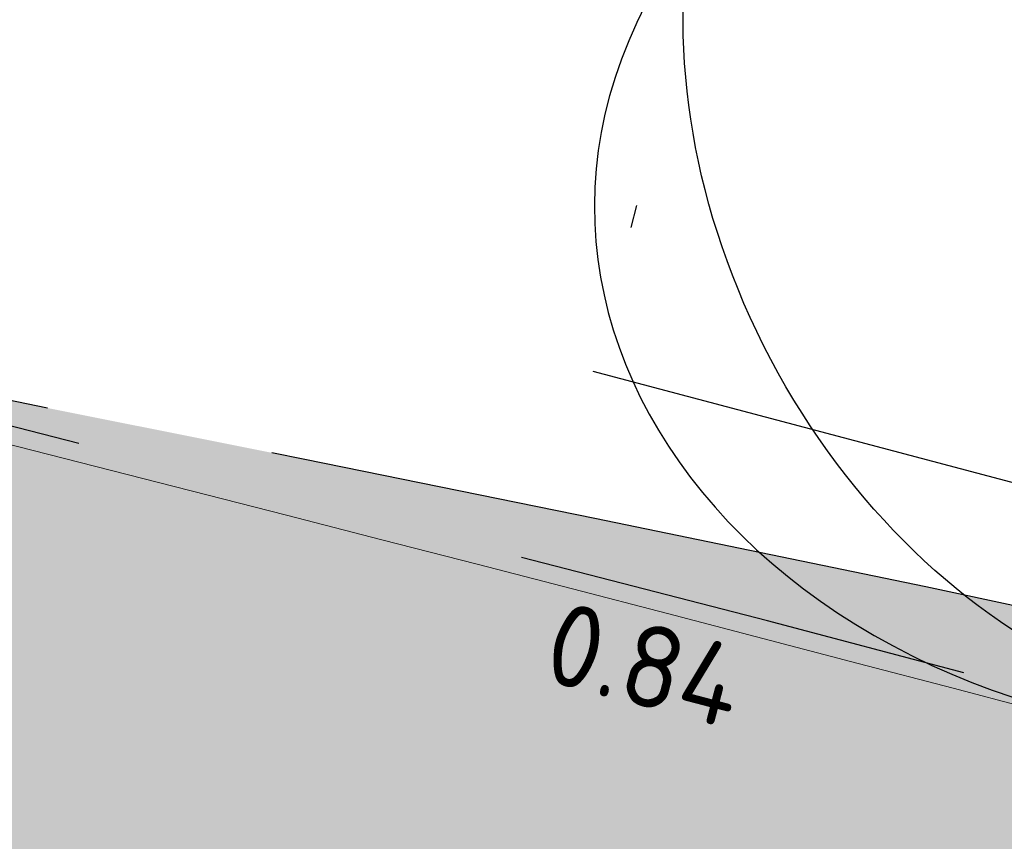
# Model space of a CAD drawing. Header units: millimetres. Extents: x 812 to 183790, y 13 to 580968.
# Tile 194 of 256: x 182686.39 to 182690.7, y 580806.47 to 580810.07. Entities that reach past the tile are written whole.
import ezdxf

# ---------------------------------------------------------------- set-up
doc = ezdxf.new("R2010")
doc.units = ezdxf.units.MM
doc.header["$LTSCALE"] = 5
for name, pattern in [('DASHDOT', [25.4, 12.7, -6.35, 0, -6.35]), ('DIVIDE2', [0.625, 0.25, -0.125, 0, -0.125, 0, -0.125]), ('ORG-VW-030-270-STREEP-010', [3, 0.3, -2.7]), ('VH-GELEIDEBAND_50X200', [8, 4, -2, 0, -2]), ('VH-OPSLUITBAND_80X200', [14, 8, -2, 2, -2]), ('VH-RWSBAND', [24, 10, -2, 2, -2, 2, -2, 2, -2]), ('XX-PROJECTGRENS', [18, 12, -3, 0, -3])]:
    doc.linetypes.add(name, pattern=pattern)
for name, color, linetype, lineweight in [('N-BH-VH-KANTOPSLUITING_GELEIDEBAND_50X200-G', 20, 'VH-GELEIDEBAND_50X200', 30), ('N-BH-VH-KANTOPSLUITING_OPSLUITBAND_80X200-G', 150, 'VH-OPSLUITBAND_80X200', 30), ('N-BH-VH-KANTOPSLUITING_TROTTOIRBAND_RWS-G', 10, 'VH-RWSBAND', 30), ('N-GV-GR-BOOMplantgat-S', 90, 'DIVIDE2', 25), ('N-Hoogte_Nieuw', 7, 'Continuous', 25), ('N-PV-GR-BOOM 1e ORDE-S', 94, 'Continuous', 25), ('N-PV-GR-BOOM 2e ORDE-S', 200, 'Continuous', 25), ('N-WE-KG-WERKGRENS-G', 7, 'XX-PROJECTGRENS', 50), ('N-WE-VH-KANTVERHARDING-G', 7, 'Continuous', 0), ('N-WEG-ASF-GOOTTEGEL', 7, 'DASHDOT', 25), ('V-WE-VH-KANTOPSLUITING_OPSLUITBAND_80X200-G', 150, 'VH-OPSLUITBAND_80X200', 25)]:
    doc.layers.add(name, color=color, linetype=linetype, lineweight=lineweight)
doc.layers.add('N-BH-VH-VERHARDING_BETON_GEWAPEND-G', color=252, linetype='Continuous', lineweight=5, true_color=0x696969, transparency=0.25)
doc.layers.add('N-BH-VW-MARKERING_LANGS_STREEP_30270_010-G', color=7, linetype='ORG-VW-030-270-STREEP-010', lineweight=0, true_color=0xffffff)
for name, color, linetype, lineweight, transparency in [('N-PV-GR-GRAS_02-G', 85, 'Continuous', 15, 0.3), ('N-WE-VH-VERHARDING_ASFALT-A', 252, 'Continuous', 5, 0.15), ('N-WE-VH-VERHARDING_ASFALT_ROOD-A', 12, 'Continuous', 9, 0.7), ('N-WE-VH-VERHARDING_TEGEL-A', 253, 'Continuous', 5, 0.75), ('V-WE-VH-VERHARDING_TEGEL-A', 253, 'Continuous', 18, 0.5)]:
    doc.layers.add(name, color=color, linetype=linetype, lineweight=lineweight, transparency=transparency)
doc.styles.add('NLCS-T25_0', font='txt')
pattern_1 = [(90, (0, 0), (-1, 0.9999999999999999), [0.25, -0.75]), (90, (-0.6000000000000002, 0.5499999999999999), (-1, 0.9999999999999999), [0.25, -0.75]), (180, (-0.35, 0.09999999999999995), (-0.9999999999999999, -1), [0.25, -0.75]), (180, (-0.7000000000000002, 0.4999999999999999), (-0.9999999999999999, -1), [0.25, -0.75]), (135, (-0.7000000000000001, 0.1999999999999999), (-1.000000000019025, -1.608122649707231e-16), [0.25, -1.164213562]), (225, (-8.844674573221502e-17, 0.55), (1.608122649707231e-16, -1.000000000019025), [0.25, -1.164213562]), (116.5650512, (-0.3000000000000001, 0.2499999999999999), (-4.000646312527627e-10, 1.000000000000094), [0.25, -1.986067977]), (116.5650512, (-0.8000000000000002, 0.7), (-4.000646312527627e-10, 1.000000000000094), [0.25, -1.986067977]), (153.43494882, (-1.125685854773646e-16, 0.7000000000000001), (-1.000000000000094, 5.099846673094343e-11), [0.25, -1.986067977]), (153.43494882, (-0.4500000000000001, 0.2499999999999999), (-1.000000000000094, 5.099846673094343e-11), [0.25, -1.986067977]), (153.43494882, (-0.2000000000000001, 0.6000000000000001), (-1.000000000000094, 5.099846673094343e-11), [0.25, -1.986067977]), (206.5650512, (-0.55, -8.844674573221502e-17), (-1.000000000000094, -4.000650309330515e-10), [0.25, -1.986067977]), (243.43494882, (-0.15, 0.2), (-5.09988220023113e-11, -1.000000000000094), [0.25, -1.986067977])]

# ---------------------------------------------------------------- blocks, each defined once
blk = doc.blocks.new('SGR-BOOM_041')
at = {"layer": 'N-PV-GR-BOOM 2e ORDE-S', "color": 0}
blk.add_ellipse((0, 0), major_axis=(1.178978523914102e-15, -5.309647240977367), ratio=0.7743017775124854, dxfattribs=at)
blk.add_open_spline([(-4.716685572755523, -2.072441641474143), (-5.601876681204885, -0.3287217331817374), (-5.300748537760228, 3.46197348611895), (1.981950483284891, 5.281505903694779), (4.555094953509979, 1.187557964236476), (0.010398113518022, -7.000345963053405), (-3.831494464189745, -3.816161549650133), (-4.716685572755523, -2.072441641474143)], degree=3, dxfattribs=at)

msp = doc.modelspace()

# ---------------------------------------------------------------- hatches: boundary and pattern name
at = {"layer": 'N-BH-VH-VERHARDING_BETON_GEWAPEND-G'}
h = msp.add_hatch(dxfattribs=at)
h.set_pattern_fill('ANSI37', color=256, scale=0.075)
h.set_pattern_definition([(45, (0, 0), (-0.1683798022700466, 0.1683798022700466), []), (135, (0, 0), (-0.1683798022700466, -0.1683798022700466), [])])
edge = h.paths.add_edge_path()
edge.add_line((182711.9417090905, 580788.7647158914), (182712.1009383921, 580789.4370165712))
edge.add_arc((182672.5225847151, 580644.9600499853), 149.79999984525, 74.68010450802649, 77.02387876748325)
edge.add_arc((182479.930378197, 579809.162507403), 1007.499999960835, 77.0238787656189, 80.2584924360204)
edge.add_arc((182590.7524361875, 580406.8104958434), 399.8000000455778, 81.41939848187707, 86.130397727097)
edge.add_line((182617.7333267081, 580805.699041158), (182601.7892380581, 580806.7775020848))
edge.add_line((182601.7892380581, 580806.7775020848), (182601.7645692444, 580805.2777049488))
edge.add_line((182601.7645692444, 580805.2777049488), (182606.4938183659, 580805.1999177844))
edge.add_arc((182601.4498682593, 580498.5413966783), 306.6999999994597, 80.47747213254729, 89.05767824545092, ccw=False)
edge.add_arc((182479.9303781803, 579809.1625073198), 1006.700000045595, 76.6745719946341, 80.1475164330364, ccw=False)
edge.add_line((182711.9562186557, 580788.7588014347), (182711.9417090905, 580788.7647158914))
at = {"layer": 'N-PV-GR-GRAS_02-G'}
h = msp.add_hatch(dxfattribs=at)
h.set_pattern_fill('AGR-GRAS_02', color=256, scale=0.1, angle=90.00000000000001, style=0, pattern_type=2)
h.set_pattern_definition(pattern_1)
edge = h.paths.add_edge_path()
edge.add_line((182719.9188021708, 580791.1965711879), (182741.9896704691, 580784.2485402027))
edge.add_line((182741.9896704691, 580784.2485402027), (182742.4563318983, 580785.2635470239))
edge.add_line((182742.4563318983, 580785.2635470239), (182726.2280563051, 580790.8753189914))
edge.add_arc((182693.6185855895, 580696.5743600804), 99.7800001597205, 70.92450647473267, 74.59884302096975)
edge.add_line((182720.1177175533, 580792.771264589), (182694.6967433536, 580799.7739197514))
edge.add_arc((182561.9673772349, 580317.9409987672), 499.779999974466, 74.59884302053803, 80.84029245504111)
edge.add_arc((182479.9303783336, 579809.1625083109), 1015.12999904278, 80.84029245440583, 81.94296046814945)
edge.add_arc((182551.5445533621, 580315.0689338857), 504.1800000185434, 81.94296046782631, 86.40382141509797)
edge.add_line((182583.168716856, 580818.2561601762), (182546.5907303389, 580820.8569839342))
edge.add_line((182546.5907303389, 580820.8569839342), (182546.4724272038, 580818.3155590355))
edge.add_line((182546.4724272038, 580818.3155590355), (182547.4558186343, 580818.1329630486))
edge.add_line((182547.4558186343, 580818.1329630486), (182558.6001862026, 580815.8324668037))
edge.add_line((182558.6001862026, 580815.8324668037), (182582.9212249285, 580814.3039015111))
edge.add_arc((182551.5445533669, 580315.0689339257), 500.2199999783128, 81.94296046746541, 86.40371870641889, ccw=False)
edge.add_arc((182479.9303781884, 579809.1625073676), 1011.169999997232, 76.67862103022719, 81.94296046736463, ccw=False)
edge.add_arc((182689.8249609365, 580695.6015446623), 100.2199998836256, 72.52571071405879, 76.67862103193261, ccw=False)
h = msp.add_hatch(dxfattribs=at)
h.set_pattern_fill('AGR-GRAS_02', color=256, scale=0.1, angle=90.00000000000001, style=0, pattern_type=2)
h.set_pattern_definition(pattern_1)
edge = h.paths.add_edge_path()
edge.add_line((182727.1264991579, 580797.018607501), (182730.5921567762, 580795.8665549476))
edge.add_line((182730.5921567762, 580795.8665549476), (182731.0456079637, 580796.867861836))
edge.add_line((182731.0456079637, 580796.867861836), (182730.729043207, 580796.9599167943))
edge.add_line((182730.729043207, 580796.9599167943), (182726.1020050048, 580798.3054292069))
edge.add_line((182726.1020050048, 580798.3054292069), (182718.9625096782, 580800.3496603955))
edge.add_line((182718.9625096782, 580800.3496603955), (182718.4160003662, 580800.5009564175))
edge.add_line((182718.4160003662, 580800.5009564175), (182715.5652089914, 580801.2899114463))
edge.add_line((182715.5652089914, 580801.2899114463), (182714.1112266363, 580801.6892641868))
edge.add_line((182714.1112266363, 580801.6892641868), (182712.3440093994, 580802.1710212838))
edge.add_line((182712.3440093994, 580802.1710212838), (182710.6560049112, 580802.6222766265))
edge.add_line((182710.6560049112, 580802.6222766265), (182709.3319069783, 580802.9792803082))
edge.add_line((182709.3319069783, 580802.9792803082), (182706.609705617, 580803.6939101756))
edge.add_line((182706.609705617, 580803.6939101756), (182703.3677847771, 580804.5379753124))
edge.add_line((182703.3677847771, 580804.5379753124), (182701.3589935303, 580805.0443390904))
edge.add_line((182701.3589935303, 580805.0443390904), (182700.5153028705, 580805.2582380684))
edge.add_line((182700.5153028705, 580805.2582380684), (182699.4743178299, 580805.5221566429))
edge.add_line((182699.4743178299, 580805.5221566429), (182697.8327108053, 580805.9171204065))
edge.add_line((182697.8327108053, 580805.9171204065), (182696.1734659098, 580806.3020211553))
edge.add_line((182696.1734659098, 580806.3020211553), (182694.3965783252, 580806.709951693))
edge.add_line((182694.3965783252, 580806.709951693), (182692.8954627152, 580807.0401306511))
edge.add_line((182692.8954627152, 580807.0401306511), (182690.3557770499, 580807.5877108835))
edge.add_line((182690.3557770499, 580807.5877108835), (182688.9071975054, 580807.886457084))
edge.add_line((182688.9071975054, 580807.886457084), (182687.6379852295, 580808.1450767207))
edge.add_line((182687.6379852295, 580808.1450767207), (182684.2070061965, 580808.8300366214))
edge.add_arc((182561.9673772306, 580317.9409987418), 505.8800000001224, 74.59884302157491, 76.01678700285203, ccw=False)
edge.add_line((182696.3167544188, 580805.6548690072), (182721.8460825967, 580798.622365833))
edge.add_arc((182693.7269396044, 580696.5445122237), 105.8800000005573, 71.61218133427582, 74.5988430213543, ccw=False)
at = {"layer": 'N-WE-VH-VERHARDING_ASFALT-A'}
h = msp.add_hatch(color=256, dxfattribs=at)
h.dxf.hatch_style = 1
edge = h.paths.add_edge_path()
edge.add_line((182741.5435671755, 580774.7345152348), (182746.3734698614, 580782.5241221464))
edge.add_arc((182773.6834198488, 580878.8786192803), 100.1499999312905, 252.52571071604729, 254.1755719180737, ccw=False)
edge.add_line((182743.6105980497, 580783.3503623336), (182719.8076993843, 580790.8436460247))
edge.add_arc((182689.8249609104, 580695.601544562), 99.84999998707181, 72.52571071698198, 76.67862103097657)
edge.add_arc((182479.9303781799, 579809.1625073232), 1010.80000004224, 76.67862103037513, 81.94296046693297)
edge.add_arc((182551.5445533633, 580315.0689338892), 499.8500000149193, 81.94296046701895, 86.40371870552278)
edge.add_line((182582.8980164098, 580813.934630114), (182558.5494090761, 580815.4649280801))
edge.add_line((182558.5494090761, 580815.4649280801), (182546.4230680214, 580817.968368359))
edge.add_line((182546.4230680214, 580817.968368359), (182545.8300853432, 580807.9117856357))
edge.add_line((182545.8300853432, 580807.9117856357), (182553.8229725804, 580808.7528122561))
edge.add_arc((182564.2873908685, 580709.3018396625), 99.99999999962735, 87.14607679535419, 96.00666680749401, ccw=False)
edge.add_line((182569.2663670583, 580809.177811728), (182617.746823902, 580805.8985852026))
edge.add_arc((182590.7524361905, 580406.8104958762), 400.0000000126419, 81.41910822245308, 86.13039772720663, ccw=False)
edge.add_arc((182479.9303781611, 579809.1625072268), 1007.700000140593, 77.02387876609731, 80.25860763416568, ccw=False)
edge.add_arc((182672.5225846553, 580644.9600497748), 150.0000000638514, 72.5257107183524, 77.02387876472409, ccw=False)
edge.add_line((182717.564254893, 580788.0378187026), (182740.0744837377, 580780.9514745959))
edge.add_arc((182739.9243448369, 580780.4745486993), 0.5000000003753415, -24.691167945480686, 72.52571072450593, ccw=False)
edge.add_line((182740.3786311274, 580780.2656851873), (182739.8299830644, 580779.0723542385))
edge.add_line((182739.8299830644, 580779.0723542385), (182739.8121991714, 580779.0336735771))
edge.add_arc((182739.3579128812, 580779.2425370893), 0.5000000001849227, 256.0829166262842, 335.30883202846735, ccw=False)
edge.add_line((182739.2376541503, 580778.7572146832), (182731.2357778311, 580780.740011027))
edge.add_arc((182732.4383651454, 580785.593235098), 5.000000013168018, 247.8229786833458, 256.0829165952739, ccw=False)
edge.add_line((182730.5510179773, 580780.9631248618), (182730.4192509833, 580781.0168363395))
edge.add_line((182730.4192509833, 580781.0168363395), (182711.8950600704, 580788.5677536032))
edge.add_arc((182479.9303781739, 579809.162507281), 1006.500000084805, 76.6754531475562, 80.14748364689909)
edge.add_arc((182601.4498682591, 580498.541396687), 306.499999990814, 80.47757977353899, 89.05767824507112)
edge.add_line((182606.4905291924, 580804.999944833), (182545.7320419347, 580805.9993065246))
edge.add_line((182545.7320419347, 580805.9993065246), (182545.4067388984, 580799.6537982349))
edge.add_line((182545.4067388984, 580799.6537982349), (182606.3860978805, 580798.6508036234))
edge.add_arc((182601.4498682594, 580498.5413966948), 300.14999998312, 80.4810597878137, 89.05767824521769, ccw=False)
edge.add_arc((182479.9303785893, 579809.1625072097), 1000.150000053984, 76.08291663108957, 80.146432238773, ccw=False)
edge.add_line((182720.483917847, 580779.952915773), (182741.5435671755, 580774.7345152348))
at = {"layer": 'N-WE-VH-VERHARDING_ASFALT_ROOD-A'}
h = msp.add_hatch(color=256, dxfattribs=at)
h.dxf.hatch_style = 1
edge = h.paths.add_edge_path()
edge.add_line((182747.1993971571, 580783.8561674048), (182749.1831745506, 580787.0555788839))
edge.add_arc((182777.2506933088, 580879.540371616), 96.6499999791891, 251.6121813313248, 253.1178727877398, ccw=False)
edge.add_line((182746.7627122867, 580787.8250211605), (182742.2027506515, 580789.3408418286))
edge.add_arc((182743.8273042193, 580794.2278987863), 5.150000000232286, 156.6954549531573, 251.61218132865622, ccw=False)
edge.add_line((182739.0974669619, 580796.2653333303), (182739.2805366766, 580796.6903236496))
edge.add_line((182739.2805366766, 580796.6903236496), (182736.2645268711, 580798.1640339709))
edge.add_line((182736.2645268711, 580798.1640339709), (182735.4984519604, 580796.461090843))
edge.add_arc((182730.9385944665, 580798.5123586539), 4.999999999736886, 251.6121813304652, 335.77923582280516, ccw=False)
edge.add_line((182729.3613579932, 580793.7676431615), (182729.3140408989, 580793.6253016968))
edge.add_line((182729.3140408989, 580793.6253016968), (182726.3284175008, 580794.617781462))
edge.add_arc((182693.7269395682, 580696.5445121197), 103.3500001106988, 71.61218133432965, 74.59884301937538)
edge.add_line((182721.1741763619, 580796.183218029), (182695.6448481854, 580803.2157212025))
edge.add_arc((182561.9673772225, 580317.9409986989), 503.3500000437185, 74.59884302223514, 80.84029245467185)
edge.add_arc((182479.930378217, 579809.1625076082), 1018.699999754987, 80.84029245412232, 81.94296046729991)
edge.add_arc((182551.5445533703, 580315.0689339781), 507.7499999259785, 81.94296046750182, 86.40216300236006)
edge.add_line((182583.4073091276, 580821.818208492), (182546.8439306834, 580824.4179935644))
edge.add_arc((182475.6818700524, 579823.5947404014), 1003.350000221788, 85.9329129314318, 89.09761362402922)
edge.add_line((182491.4835913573, 580826.8203025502), (182461.7813385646, 580827.2881402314))
edge.add_arc((182462.1301780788, 580849.4353931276), 22.14999999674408, 256.0892152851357, 269.09761362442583, ccw=False)
edge.add_line((182456.8050798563, 580827.9350250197), (182455.9997038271, 580824.6832763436))
edge.add_arc((182462.1301780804, 580849.43539314), 25.50000000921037, 256.0892152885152, 269.0976136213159)
edge.add_line((182461.7285795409, 580823.938555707), (182491.4308323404, 580823.4707180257))
edge.add_arc((182475.6818700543, 579823.5947404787), 1000.000000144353, 85.93291293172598, 89.09761362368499, ccw=False)
edge.add_line((182546.6063337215, 580821.0764299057), (182583.1834185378, 580818.475670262))
edge.add_arc((182551.544553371, 580315.0689339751), 504.3999999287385, 81.9429604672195, 86.40371870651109, ccw=False)
edge.add_arc((182479.9303783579, 579809.1625084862), 1015.349998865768, 80.84029245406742, 81.94296046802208, ccw=False)
edge.add_arc((182561.9673772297, 580317.9409987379), 500.0000000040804, 74.59884302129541, 80.84029245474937, ccw=False)
edge.add_line((182694.7551699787, 580799.9860195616), (182720.176144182, 580792.9833643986))
edge.add_arc((182693.6185856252, 580696.5743602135), 100.0000000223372, 70.9245064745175, 74.59884302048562, ccw=False)
edge.add_line((182726.2999553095, 580791.0832385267), (182747.1993971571, 580783.8561674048))
at = {"layer": 'N-WE-VH-VERHARDING_TEGEL-A'}
h = msp.add_hatch(color=256, dxfattribs=at)
h.dxf.hatch_style = 1
edge = h.paths.add_edge_path()
edge.add_line((182734.8123024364, 580795.7757181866), (182734.8589631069, 580795.7427540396))
edge.add_arc((182730.9385944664, 580798.5123586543), 4.799999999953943, 324.7601184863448, 324.9978515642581)
edge.add_line((182734.8704210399, 580795.7590443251), (182734.8123024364, 580795.7757181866))
edge = h.paths.add_edge_path()
edge.add_line((182733.6605132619, 580794.5587327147), (182733.4827499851, 580794.7951994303))
edge.add_line((182733.4827499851, 580794.7951994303), (182733.642615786, 580794.9153781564))
edge.add_arc((182730.938594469, 580798.5123586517), 4.49999999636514, 306.9339257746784, 322.2128002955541)
edge.add_line((182734.4949081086, 580795.7550713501), (182734.5605247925, 580795.8479516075))
edge.add_line((182734.5605247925, 580795.8479516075), (182733.072, 580796.275))
edge.add_line((182733.072, 580796.275), (182733.3354651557, 580796.8943211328))
edge.add_line((182733.3354651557, 580796.8943211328), (182731.4455190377, 580797.5570164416))
edge.add_line((182731.4455190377, 580797.5570164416), (182730.6353043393, 580795.7679075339))
edge.add_line((182730.6353043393, 580795.7679075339), (182727.1012633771, 580796.9426920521))
edge.add_arc((182693.7269393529, 580696.5445113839), 105.8000008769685, 71.61218134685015, 74.59884301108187)
edge.add_line((182721.8248365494, 580798.5452386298), (182696.2955083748, 580805.5777418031))
edge.add_arc((182561.9673772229, 580317.9409987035), 505.8000000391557, 74.5988430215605, 80.84029245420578)
edge.add_arc((182479.9303782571, 579809.1625078), 1021.149999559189, 80.84029245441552, 81.94296046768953)
edge.add_arc((182551.5445533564, 580315.068933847), 510.2000000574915, 81.94296046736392, 85.46479090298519)
edge.add_line((182591.8869353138, 580823.6714626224), (182547.0176956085, 580826.8618237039))
edge.add_arc((182475.6818700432, 579823.59474025), 1005.80000037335, 85.93291293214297, 87.86447263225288)
edge.add_arc((182475.6818700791, 579823.5947410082), 1005.799999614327, 87.86447263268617, 89.09761362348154)
edge.add_line((182491.5221763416, 580829.2699986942), (182463.8441334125, 580829.7059532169))
edge.add_arc((182464.127614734, 580847.7037208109), 18.00000000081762, 241.3733160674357, 269.0976136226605, ccw=False)
edge.add_line((182455.50380209, 580831.9040418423), (182454.0026040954, 580829.1536984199))
edge.add_arc((182458.027942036, 580838.0888343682), 9.799999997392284, 245.7481199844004, 256.0892152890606)
edge.add_line((182455.6719166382, 580828.5762561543), (182456.8892236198, 580828.274759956))
edge.add_arc((182462.1301780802, 580849.4353931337), 21.80000000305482, 256.0892152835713, 269.0976136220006)
edge.add_line((182461.7868507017, 580827.6380968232), (182491.4891034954, 580827.1702591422))
edge.add_arc((182475.6818700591, 579823.5947405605), 1003.700000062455, 85.93291293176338, 89.09761362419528, ccw=False)
edge.add_line((182546.8687542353, 580824.7671121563), (182583.4307033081, 580822.1674287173))
edge.add_arc((182551.5445533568, 580315.0689338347), 508.1000000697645, 81.94296046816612, 86.40200135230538, ccw=False)
edge.add_arc((182479.9303781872, 579809.1625073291), 1019.050000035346, 80.84029245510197, 81.94296046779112, ccw=False)
edge.add_arc((182561.9673772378, 580317.9409987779), 503.6999999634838, 74.5988430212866, 80.84029245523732, ccw=False)
edge.add_line((182695.7377996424, 580803.5531527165), (182721.2671278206, 580796.5206495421))
edge.add_arc((182693.726939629, 580696.5445123), 103.6999999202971, 71.6121813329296, 74.59884302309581, ccw=False)
edge.add_line((182726.4388240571, 580794.9499115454), (182729.4244474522, 580793.9574317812))
edge.add_arc((182730.9385944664, 580798.5123586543), 4.799999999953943, 251.6121813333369, 304.5459103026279)
at = {"layer": 'V-WE-VH-VERHARDING_TEGEL-A'}
h = msp.add_hatch(color=256, dxfattribs=at)
h.dxf.hatch_style = 1
h.paths.add_polyline_path([(182455.50380209, 580831.9040418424), (182454.0026040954, 580829.1536984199), (182455.1793785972, 580828.6235537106), (182457.4684493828, 580827.7761560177), (182458.3543699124, 580827.6966467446), (182459.240290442, 580827.6171374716), (182460.1262109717, 580827.5376281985), (182461.0121315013, 580827.4581189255), (182461.8980520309, 580827.3786096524), (182463.4309021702, 580827.2975462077), (182466.4300845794, 580827.2129600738), (182469.4292669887, 580827.1283739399), (182472.428449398, 580827.0437878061), (182475.4276318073, 580826.9592016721), (182478.4268142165, 580826.8746155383), (182482.0901597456, 580826.7647229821), (182486.1741206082, 580826.638803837), (182490.2580814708, 580826.5128846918), (182494.3420423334, 580826.3869655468), (182498.4260031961, 580826.2610464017), (182502.5099640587, 580826.1351272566), (182506.1804276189, 580826.0231552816), (182509.8141447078, 580825.9124227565), (182513.4478617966, 580825.8016902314), (182517.0815788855, 580825.6909577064), (182520.7152959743, 580825.5802251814), (182524.2312825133, 580825.4572298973), (182527.3406197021, 580825.2918782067), (182530.4499568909, 580825.126526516), (182533.5592940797, 580824.9611748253), (182536.6686312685, 580824.7958231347), (182539.7779684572, 580824.6304714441), (182542.8826534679, 580824.4205348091), (182545.9832235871, 580824.1711624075), (182549.0837937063, 580823.9217900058), (182552.1843638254, 580823.672417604), (182555.2849339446, 580823.4230452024), (182558.3855040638, 580823.1736728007), (182561.7776175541, 580822.8614948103), (182565.2266025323, 580822.5370653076), (182568.6755875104, 580822.2126358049), (182572.1245724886, 580821.8882063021), (182575.5735574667, 580821.5637767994), (182578.9729278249, 580821.2373366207), (182582.0747127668, 580820.8988365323), (182585.1764977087, 580820.560336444), (182588.2782826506, 580820.2218363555), (182591.3800675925, 580819.8833362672), (182594.4818525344, 580819.5448361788), (182597.3201616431, 580819.217742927), (182599.8351769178, 580818.9046462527), (182602.3501921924, 580818.5915495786), (182604.8652074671, 580818.2784529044), (182607.3802227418, 580817.9653562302), (182609.8952380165, 580817.652259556), (182612.5022527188, 580817.308307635), (182615.1390963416, 580816.9543515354), (182617.7759399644, 580816.6003954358), (182620.4127835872, 580816.2464393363), (182623.04962721, 580815.8924832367), (182625.6821626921, 580815.5371008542), (182628.2487090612, 580815.1598716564), (182630.8152554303, 580814.7826424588), (182633.3818017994, 580814.405413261), (182635.9483481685, 580814.0281840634), (182638.5148945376, 580813.6509548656), (182640.9088520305, 580813.2865017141), (182643.0056577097, 580812.9440454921), (182645.1066849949, 580812.5869669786), (182649.7331407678, 580811.8434843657), (182654.6610525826, 580810.9976771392), (182659.5845983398, 580810.1277541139), (182664.5015950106, 580809.2209073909), (182669.4177730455, 580808.3094452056), (182674.3274848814, 580807.3968219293), (182677.7978745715, 580806.717486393), (182681.4834602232, 580805.9883074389), (182682.5561419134, 580805.7764089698), (182684.9756754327, 580805.2926435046), (182687.1587701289, 580804.8424584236), (182687.5950333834, 580804.7497755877), (182688.5658134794, 580804.5453743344), (182691.942734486, 580803.8265346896), (182693.3082887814, 580803.5280725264), (182694.1588380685, 580803.3421723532), (182695.1163212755, 580803.1284630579), (182696.0328516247, 580802.9147075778), (182698.4671679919, 580802.3411580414), (182699.8880365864, 580802.002470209), (182700.9154670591, 580801.7514305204), (182703.6816411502, 580801.0520885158), (182704.9411721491, 580800.7243029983), (182706.2974861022, 580800.3645149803), (182708.5389078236, 580799.7676658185), (182710.1164709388, 580799.3389751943), (182710.6464851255, 580799.1937133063), (182712.0099856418, 580798.8072204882), (182713.2967522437, 580798.4386594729), (182716.7264716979, 580797.4636331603), (182723.5066324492, 580795.5239116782), (182726.4968512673, 580794.663166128), (182727.3084001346, 580794.4231579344), (182728.0477511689, 580794.1719112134), (182728.8740394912, 580793.873556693), (182729.4180243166, 580793.6918490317), (182729.9658196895, 580793.5767088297), (182730.3581934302, 580793.5467172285), (182730.799268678, 580793.5473738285), (182731.231872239, 580793.5830296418), (182731.542407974, 580793.6503250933), (182731.8546702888, 580793.7378761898), (182732.0998600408, 580793.8333926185), (182732.3213766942, 580793.9285000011), (182732.0272807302, 580794.4860460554), (182732.1865636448, 580794.5768947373), (182733.3101242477, 580795.2202400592), (182733.6364069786, 580794.6344489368), (182733.93622217, 580794.854119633), (182734.2097343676, 580795.0760206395), (182734.4287125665, 580795.2756150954), (182734.6903004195, 580795.5501082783), (182735.0136131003, 580795.9772983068), (182734.377188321, 580795.8671633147), (182733.0210113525, 580796.2700042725), (182733.2838603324, 580796.912683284), (182731.5540290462, 580797.5186960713), (182731.2552716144, 580796.8068930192), (182730.729043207, 580796.9599167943), (182726.1020050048, 580798.3054292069), (182718.9625096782, 580800.3496603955), (182718.4160003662, 580800.5009564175), (182715.5652089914, 580801.2899114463), (182714.1112266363, 580801.6892641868), (182712.3440093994, 580802.1710212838), (182710.6560049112, 580802.6222766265), (182709.3319069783, 580802.9792803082), (182706.609705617, 580803.6939101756), (182703.3677847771, 580804.5379753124), (182701.3589935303, 580805.0443390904), (182700.5153028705, 580805.2582380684), (182699.4743178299, 580805.5221566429), (182697.8327108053, 580805.9171204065), (182696.1734659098, 580806.3020211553), (182694.3965783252, 580806.709951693), (182692.8954627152, 580807.0401306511), (182690.3557770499, 580807.5877108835), (182688.9071975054, 580807.886457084), (182687.6379852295, 580808.1450767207), (182683.6757236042, 580808.9361017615), (182679.6123346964, 580809.7449619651), (182675.1949920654, 580810.6082856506), (182670.3037859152, 580811.5180185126), (182665.3893322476, 580812.4436214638), (182660.4699901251, 580813.3379424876), (182655.5498397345, 580814.2276462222), (182650.6210678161, 580815.068098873), (182645.6896016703, 580815.8936605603), (182643.7789000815, 580816.1975006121), (182641.8689180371, 580816.5057984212), (182639.8882419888, 580816.8151474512), (182637.7470668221, 580817.126883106), (182635.6058916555, 580817.4386187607), (182633.4647164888, 580817.7503544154), (182631.3235413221, 580818.0620900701), (182629.1823661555, 580818.3738257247), (182627.0411909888, 580818.6855613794), (182626.1597309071, 580818.8073901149), (182625.3830276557, 580818.9134263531), (182624.6063244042, 580819.0194625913), (182623.8296211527, 580819.1254988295), (182623.0529179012, 580819.2315350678), (182622.2762146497, 580819.337571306), (182621.9199819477, 580819.7672465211), (182621.9209604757, 580820.4718695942), (182620.4378271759, 580820.6764278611), (182620.4414245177, 580819.8231229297), (182619.2580839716, 580819.752084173), (182617.6276921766, 580819.9756801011), (182615.9973003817, 580820.1992760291), (182614.3669085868, 580820.4228719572), (182612.7365167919, 580820.6464678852), (182611.0569451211, 580820.8751093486), (182608.4660893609, 580821.1972426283), (182605.8752336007, 580821.519375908), (182603.2843778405, 580821.8415091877), (182600.6935220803, 580822.1636424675), (182598.1026663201, 580822.4857757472), (182595.3366593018, 580822.8106270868), (182592.2799801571, 580823.1399891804), (182589.2233010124, 580823.4693512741), (182586.1666218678, 580823.7987133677), (182583.1099427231, 580824.1280754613), (182580.0532635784, 580824.4574375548), (182576.8978288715, 580824.7696114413), (182573.7002319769, 580825.0744470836), (182570.5026350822, 580825.379282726), (182567.3050381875, 580825.6841183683), (182564.1074412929, 580825.9889540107), (182560.9039097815, 580826.293177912), (182557.4745113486, 580826.5741194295), (182554.0451129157, 580826.8550609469), (182550.6157144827, 580827.1360024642), (182547.1863160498, 580827.4169439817), (182543.7569176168, 580827.6978854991), (182540.4340331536, 580827.9373642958), (182537.3086117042, 580828.099976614), (182534.1831902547, 580828.2625889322), (182531.0577688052, 580828.4252012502), (182527.9323473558, 580828.5878135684), (182524.8069259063, 580828.7504258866), (182522.5364941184, 580828.8346088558), (182520.6773474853, 580828.8810640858), (182518.8182008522, 580828.9275193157), (182516.9590542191, 580828.9739745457), (182515.099907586, 580829.0204297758), (182513.2407609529, 580829.0668850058), (182509.7778118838, 580829.2558328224), (182508.3219401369, 580829.2954682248), (182506.86606839, 580829.3351036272), (182505.4101966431, 580829.3747390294), (182503.9543248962, 580829.4143744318), (182501.0309565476, 580829.4972953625), (182495.9139554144, 580829.6449200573), (182490.7969542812, 580829.7925447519), (182485.6799531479, 580829.9401694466), (182480.5629520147, 580830.0877941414), (182476.5693457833, 580830.1611014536), (182472.8554942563, 580830.2159017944), (182469.1416427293, 580830.2707021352), (182465.4277912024, 580830.3255024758), (182462.3622964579, 580830.3833315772), (182461.8835026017, 580830.4532442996), (182461.4047087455, 580830.5231570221), (182460.9259148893, 580830.5930697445), (182460.4471210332, 580830.662982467), (182459.8421252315, 580830.8098225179), (182459.1530676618, 580831.0079030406), (182458.4640100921, 580831.2059835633), (182457.7749525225, 580831.404064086), (182457.0858949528, 580831.6021446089), (182456.141, 580832.192), (182455.7722195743, 580832.395809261)])

# ---------------------------------------------------------------- linework, layer by layer
at = {"layer": 'N-BH-VH-KANTOPSLUITING_GELEIDEBAND_50X200-G', "ltscale": 0.2, "flags": 128}
msp.add_lwpolyline([(182733.6605132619, 580794.5587327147, -0.235163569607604), (182729.424447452, 580793.9574317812), (182726.4388240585, 580794.9499115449, 0.01303250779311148), (182721.2671278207, 580796.5206495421), (182695.737799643, 580803.5531527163, 0.0272401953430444), (182642.1498482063, 580815.2180456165, 0.004811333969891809), (182622.7592757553, 580818.1534927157, 0.01945909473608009), (182583.4298859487, 580822.1674801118)], format="xyb", dxfattribs=at)
at = {"layer": 'N-BH-VH-KANTOPSLUITING_OPSLUITBAND_80X200-G', "ltscale": 0.2, "flags": 128}
msp.add_lwpolyline([(182727.1265694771, 580797.0185841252, 0.01303268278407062), (182721.8460825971, 580798.6223658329), (182696.3167544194, 580805.6548690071, 0.0272401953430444), (182642.4968757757, 580817.3702472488, 0.004811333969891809), (182623.0648220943, 580820.3119739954, 0.01536769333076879), (182591.8940759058, 580823.7511475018)], format="xyb", dxfattribs=at)
at = {"layer": 'N-BH-VH-KANTOPSLUITING_TROTTOIRBAND_RWS-G', "ltscale": 0.1, "flags": 128}
for points in [[(182753.5168003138, 580781.0791250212), (182749.7093009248, 580782.0215596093, -0.01558629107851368), (182743.7217008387, 580783.703287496), (182719.9188021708, 580791.1965711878, 0.0181224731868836), (182712.916936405, 580793.124921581, 0.02297405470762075), (182621.6548238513, 580810.35127598, 0.01946618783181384), (182582.9212249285, 580814.303901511), (182558.5986562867, 580815.8325629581), (182547.4558186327, 580818.1329630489), (182546.4724272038, 580818.3155590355)], [(182720.2260715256, 580792.7414165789), (182694.6967433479, 580799.773919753, 0.0272401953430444), (182641.5258353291, 580811.3480316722, 0.004811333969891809), (182622.2098529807, 580814.2721869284, 0.0194661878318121), (182583.1696188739, 580818.2561034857)]]:
    msp.add_lwpolyline(points, format="xyb", dxfattribs=at)
at = {"layer": 'N-BH-VW-MARKERING_LANGS_STREEP_30270_010-G', "flags": 128}
msp.add_lwpolyline([(182456.4204226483, 580826.3819510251, 0.05682087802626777), (182461.7561402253, 580825.6883386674), (182491.4583930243, 580825.2205009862, -0.01380948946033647), (182546.7304515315, 580822.822022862), (182583.2932173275, 580820.2222813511, -0.0194646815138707), (182622.4859659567, 580816.2227411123, -0.004811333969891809), (182641.8394336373, 580813.2929111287, -0.0272401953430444), (182695.2199272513, 580801.6731771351), (182720.749255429, 580794.6406739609, -0.01303250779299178), (182725.8237018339, 580793.0994725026), (182740.3404034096, 580788.273836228), (182741.7480871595, 580787.8117286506, 0.01724129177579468), (182754.88792644, 580784.047882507), (182772.1086401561, 580779.7515293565, 0.0687850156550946), (182778.0306018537, 580779.1145959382)], format="xyb", dxfattribs=at)
at = {"layer": 'N-GV-GR-BOOMplantgat-S', "ltscale": 2}
msp.add_lwpolyline([(182688.8980579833, 580808.530160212), (182693.2480502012, 580807.377958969), (182694.4002514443, 580811.7279511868), (182690.0502592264, 580812.8801524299)], close=True, dxfattribs=at)
at = {"layer": 'N-WE-KG-WERKGRENS-G', "ltscale": 0.1, "flags": 128}
msp.add_lwpolyline([(183497.3056307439, 580860.182088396), (183489.0956343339, 580856.6585052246, -0.2746138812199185), (183482.0929804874, 580858.1025169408), (183486.631836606, 580861.6242371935), (183484.5252984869, 580862.77224474), (183478.9006442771, 580859.3651024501), (183476.775986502, 580858.3907424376), (183476.7493461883, 580858.4822461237), (183472.2681498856, 580873.556270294), (183467.8177551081, 580888.3775850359), (183464.5920328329, 580899.0976626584), (183463.3844735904, 580903.1561813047), (183461.9144004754, 580907.7872950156), (183464.7209014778, 580909.500634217, -0.06453548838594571), (183462.0333369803, 580915.6865186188, -0.02322257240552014), (183460.8914648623, 580920.0929240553), (183460.8224197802, 580920.3456992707), (183460.755428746, 580920.5755039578, -0.04267085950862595), (183459.9260034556, 580929.2685387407), (183459.9278232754, 580931.8447970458), (183446.3519624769, 580931.8447970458), (183446.2425827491, 580925.4117744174), (183446.242171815, 580925.350463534, 0.01291210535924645), (183446.0092608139, 580923.1683388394, -0.04513842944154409), (183443.8268260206, 580915.0690635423), (183446.7464618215, 580913.9898745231), (183446.8907303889, 580911.6978662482), (183447.0678041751, 580909.8330347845), (183448.1757474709, 580898.9627799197), (183448.3194295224, 580897.6997846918, 0.02989670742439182), (183451.3054041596, 580880.6359185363, 0.0170663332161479), (183455.1407267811, 580865.8075188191), (183456.0514774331, 580862.704961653), (183458.3805461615, 580854.9724534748), (183448.5258039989, 580852.1545817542), (183448.8050502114, 580851.1779938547), (183448.9568985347, 580850.6747872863, -0.3422112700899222), (183443.2856588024, 580835.8939650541, 0.02183078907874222), (183412.027541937, 580815.0261702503, 0.01120451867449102), (183396.721165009, 580803.2760661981), (183384.3300475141, 580793.7010162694, -0.03729598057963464), (183363.0348880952, 580779.6473415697, -0.09912447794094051), (183299.0188994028, 580759.0582791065, -0.01977441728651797), (183283.8150034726, 580757.9307039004), (183283.851204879, 580756.8813281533, -0.0124041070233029), (183274.2339981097, 580756.7882554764), (183251.4766170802, 580757.13258999), (183249.6861370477, 580757.9351644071), (183247.8032829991, 580758.7528201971), (183244.6270415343, 580763.6399256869), (183237.2859784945, 580768.4401373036), (183233.0177930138, 580761.8036773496), (183232.3147794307, 580760.7105848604), (183231.0397852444, 580758.8342873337), (183228.3986582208, 580758.8402441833), (183227.1079301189, 580758.8627912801), (183225.4974964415, 580758.8909231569), (183224.5145040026, 580758.9003008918), (183222.9593418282, 580758.9151371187), (183221.9035011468, 580758.9332426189), (183221.3060722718, 580758.9434872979), (183219.6666290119, 580758.9619904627), (183217.6322336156, 580758.9619521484), (183215.1822778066, 580758.9371882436), (183210.1168305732, 580758.8391594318), (183206.6913952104, 580758.7809906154), (183205.0628852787, 580758.7219504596), (183202.7930203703, 580758.5986688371), (183200.7938814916, 580758.4572586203), (183198.7941300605, 580758.2727504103), (183197.8128915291, 580758.1622891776), (183196.3262391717, 580757.9949318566), (183193.3653824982, 580757.6547052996), (183190.8855301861, 580757.3740130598), (183189.0410400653, 580757.1669135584), (183187.4406828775, 580757.0008140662), (183184.994396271, 580756.7576116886), (183182.703340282, 580756.5592657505), (183181.2133436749, 580756.4477617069), (183179.9190328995, 580756.3509018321), (183179.124004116, 580756.300486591), (183178.0277004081, 580756.2309665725), (183177.1531948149, 580756.1755114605), (183176.5403274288, 580756.1429342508), (183175.8510696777, 580756.1062964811), (183175.0935569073, 580756.0660305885), (183173.3393738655, 580755.9833455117), (183172.2663620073, 580755.9431497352), (183171.4451188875, 580755.9123853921), (183170.797552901, 580755.8913499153), (183170.0696312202, 580755.867704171), (183169.3799507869, 580755.8453006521), (183167.9738737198, 580755.8163859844), (183167.9738737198, 580765.1271439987), (183144.4099676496, 580765.3555272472), (183144.3181741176, 580755.8845429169), (183140.4669274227, 580755.9119942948), (183134.8624302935, 580755.9556057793), (183128.620659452, 580756.0098785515), (183121.8089577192, 580756.0709676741), (183115.6612647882, 580756.1578307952), (183108.300387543, 580756.2549632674), (183101.1722453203, 580756.3376567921), (183094.0180553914, 580756.4068956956), (183090.4490408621, 580756.4510150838), (183087.4143341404, 580756.488529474), (183078.9431831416, 580756.5887554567), (183071.7487605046, 580756.6721383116), (183063.9934011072, 580756.7601342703), (183057.1408494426, 580756.8525824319), (183054.754099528, 580756.8794773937), (183050.7443240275, 580756.9164097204), (183043.350035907, 580756.9833141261), (183038.3906673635, 580757.025299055), (183035.9723888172, 580757.0457715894), (183034.7724577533, 580757.0559299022), (183032.8565385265, 580757.0728318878), (183028.2209141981, 580757.1137265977), (183023.2861269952, 580757.1679103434), (183016.7872582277, 580757.2585293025), (183016.8788737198, 580766.7111439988), (182993.3149676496, 580766.9395272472), (182993.2235763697, 580757.5100461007), (182988.653347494, 580757.5770031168), (182985.9116263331, 580757.62021585), (182982.0927497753, 580757.6718427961), (182981.5748569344, 580757.6801335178), (182980.724703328, 580757.6882849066), (182978.9542252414, 580757.6981427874), (182976.0827515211, 580757.7293984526), (182973.9892429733, 580757.7642572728), (182972.0344035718, 580757.8061362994), (182969.8590150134, 580757.8533126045), (182967.5685798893, 580757.9085888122), (182966.3102195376, 580757.952732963), (182965.6043450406, 580757.9774955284), (182963.0787327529, 580758.086613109), (182960.6753016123, 580758.1935993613), (182958.7819412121, 580758.280483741), (182956.4839149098, 580758.3868375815), (182954.6300365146, 580758.4789400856), (182952.7139181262, 580758.6018166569), (182950.7940200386, 580758.7711297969), (182949.0998607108, 580758.9519129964), (182947.4075775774, 580759.1592070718), (182945.4429737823, 580759.4130089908), (182943.3952822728, 580759.6826202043), (182941.5989074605, 580759.9333450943), (182940.2949548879, 580760.1389280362), (182939.2782957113, 580760.3174701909), (182938.3100542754, 580760.5032941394), (182936.9756095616, 580760.7445374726), (182935.9553333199, 580760.9112563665), (182935.2850412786, 580761.1946287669), (182935.2541650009, 580780.4053853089), (182925.2714706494, 580780.7078911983), (182924.2670468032, 580792.0806169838), (182924.6081608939, 580796.3652167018), (182922.3722648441, 580796.5432253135), (182922.4671221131, 580811.1805219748), (182909.9932027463, 580811.2416727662), (182906.6428500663, 580798.5157923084), (182902.5736003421, 580781.29232224, 0.1014123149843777), (182894.6756429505, 580777.4448606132, -0.03488504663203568), (182891.4097651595, 580775.2784368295, -0.1011130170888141), (182841.9091837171, 580779.7282606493), (182825.8827103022, 580784.5483882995), (182810.8393367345, 580795.9620102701), (182798.6227369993, 580807.4369417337), (182787.8081283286, 580813.9508474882), (182781.0006340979, 580802.8241092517), (182789.0189474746, 580797.9811757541), (182794.5121770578, 580791.3858170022), (182792.7358044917, 580787.3516045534), (182781.6109696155, 580784.4738532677, -0.05108836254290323), (182778.2015736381, 580783.9549408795), (182746.8441079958, 580791.2359005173), (182747.2920556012, 580792.9356654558), (182743.4571078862, 580793.9093437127), (182744.3506526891, 580795.6423982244), (182739.6500855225, 580797.610340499), (182730.3603209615, 580802.1901799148), (182734.3388384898, 580810.3903849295, 0.4251542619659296), (182733.3449167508, 580813.0940346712), (182724.6326756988, 580816.9274207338, 0.457563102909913), (182721.8990183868, 580815.6279418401), (182719.8636899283, 580808.2393112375), (182698.1913079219, 580812.8033577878, -0.001135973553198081), (182655.3729354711, 580821.511875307), (182653.2460171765, 580825.6814681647, 0.004501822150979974), (182644.0887453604, 580827.2427318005, 0.003577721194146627), (182629.5028665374, 580829.4876435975), (182622.4091802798, 580821.4141145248, 0.01443121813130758), (182593.0807042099, 580824.6589107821)], format="xyb", dxfattribs=at)
at = {"layer": 'N-WE-VH-KANTVERHARDING-G', "flags": 128}
for points in [[(182727.2499595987, 580794.4695133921), (182726.3757345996, 580794.7601229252, 0.01303250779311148), (182721.2140127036, 580796.3278315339), (182695.6846845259, 580803.360334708, 0.0272401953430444), (182642.1180108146, 580815.0205959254, 0.004811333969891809), (182622.7312439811, 580817.9554669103, 0.01945909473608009), (182583.4173351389, 580821.9678743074), (182546.854569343, 580824.5676158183, 0.01380948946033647), (182491.4859537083, 580826.9702839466), (182461.7837009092, 580827.4381216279, -0.05682087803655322), (182456.8411414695, 580828.0806257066), (182455.6238344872, 580828.382121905, -0.04515218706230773), (182453.9204543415, 580828.9713487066)], [(182753.5446014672, 580781.9194174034), (182753.2149958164, 580782.0003551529, -0.02303789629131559), (182748.7980434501, 580783.303352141), (182726.2999553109, 580791.0832385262, 0.01603369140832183), (182720.1761441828, 580792.9833643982), (182694.7551699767, 580799.9860195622, 0.0272401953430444), (182641.56085646, 580811.5652263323, 0.004811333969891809), (182622.2406879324, 580814.4900153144, 0.0194661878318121), (182583.1834185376, 580818.475670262), (182546.6063337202, 580821.0764299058, 0.01380948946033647), (182491.4308323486, 580823.4707180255), (182461.728579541, 580823.938555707, -0.05682087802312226), (182455.9997038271, 580824.6832763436, 0.4921360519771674), (182455.3795605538, 580824.1900603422), (182455.3953213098, 580823.1901845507)], [(182727.1012633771, 580796.942692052, 0.01303250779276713), (182721.8248365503, 580798.5452386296), (182696.2955083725, 580805.5777418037, 0.0272401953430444), (182642.4841408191, 580817.2912673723, 0.004811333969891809), (182623.0536093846, 580820.2327636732, 0.01536769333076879), (182591.887750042, 580823.6713979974)], [(182751.4295292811, 580781.3691284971), (182749.6564415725, 580781.8080042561, -0.01558629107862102), (182743.6556397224, 580783.4934401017), (182719.8527410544, 580790.9867237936, 0.01812247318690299), (182712.8662455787, 580792.9108411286, 0.02297405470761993), (182621.6239888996, 580810.133447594, 0.0194661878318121), (182582.9074252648, 580814.0843347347), (182558.5693713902, 580815.6139694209), (182546.4319906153, 580818.1196894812)]]:
    msp.add_lwpolyline(points, format="xyb", dxfattribs=at)
at = {"layer": 'N-WEG-ASF-GOOTTEGEL', "ltscale": 0.04, "flags": 128}
for points in [[(182729.3140408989, 580793.6253016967), (182726.3284175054, 580794.6177814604, 0.01303250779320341), (182721.1741763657, 580796.1832180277), (182695.6448481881, 580803.2157212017, 0.0272401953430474), (182642.0941327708, 580814.872508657, 0.004811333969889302), (182622.7102201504, 580817.8069475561, 0.01945939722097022), (182583.4073091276, 580821.8182084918), (182546.8439306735, 580824.417993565, 0.01380948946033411), (182491.4835913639, 580826.82030255), (182461.7813385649, 580827.2881402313, -0.05682087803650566), (182456.8050798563, 580827.9350250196)], [(182751.3236084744, 580781.2408193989), (182749.6204011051, 580781.6623983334, -0.01558629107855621), (182743.6105980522, 580783.3503623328), (182719.8076993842, 580790.8436460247, 0.01812247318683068), (182712.8316836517, 580792.7648771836, 0.02297405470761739), (182621.602965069, 580809.98492824, 0.01946618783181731), (182582.8980164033, 580813.9346301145), (182558.5494090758, 580815.46492808), (182546.4230680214, 580817.9683683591)]]:
    msp.add_lwpolyline(points, format="xyb", dxfattribs=at)
at = {"layer": 'V-WE-VH-KANTOPSLUITING_OPSLUITBAND_80X200-G', "ltscale": 0.1, "flags": 128}
msp.add_lwpolyline([(182731.5540290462, 580797.5186960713), (182731.2552716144, 580796.8068930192), (182730.729043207, 580796.9599167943), (182726.1020050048, 580798.3054292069), (182718.9625096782, 580800.3496603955), (182718.4160003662, 580800.5009564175), (182715.5652089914, 580801.2899114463), (182714.1112266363, 580801.6892641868), (182712.3440093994, 580802.1710212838), (182710.6560049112, 580802.6222766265), (182709.3319069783, 580802.9792803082), (182706.609705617, 580803.6939101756), (182703.3677847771, 580804.5379753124), (182701.3589935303, 580805.0443390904), (182700.5153028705, 580805.2582380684), (182699.4743178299, 580805.5221566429), (182697.8327108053, 580805.9171204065), (182696.1734659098, 580806.3020211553), (182694.3965783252, 580806.709951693), (182692.8954627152, 580807.0401306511), (182690.3557770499, 580807.5877108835), (182688.9071975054, 580807.886457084), (182687.6379852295, 580808.1450767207), (182683.6757236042, 580808.9361017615), (182679.6123346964, 580809.7449619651), (182675.1949920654, 580810.6082856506), (182670.3037859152, 580811.5180185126), (182665.3893322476, 580812.4436214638), (182660.4699901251, 580813.3379424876), (182655.5498397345, 580814.2276462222), (182650.6210678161, 580815.068098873), (182645.6896016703, 580815.8936605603)], dxfattribs=at)

# ---------------------------------------------------------------- block references
at = {"layer": 'N-PV-GR-BOOM 1e ORDE-S', "xscale": 0.4999999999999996, "yscale": 0.4999999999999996, "zscale": 0.4999999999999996, "rotation": 27.88081768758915}
msp.add_blockref('SGR-BOOM_041', (182691.4940672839, 580809.5435424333), dxfattribs=at)

# ---------------------------------------------------------------- texts
at = {"layer": 'N-Hoogte_Nieuw', "insert": (182688.7576171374, 580807.5298484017), "char_height": 0.3599999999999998, "attachment_point": 1, "rotation": 345.28651787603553, "style": 'NLCS-T25_0'}
msp.add_mtext_dynamic_manual_height_columns('0.84', width=0.4047053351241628, gutter_width=2.499999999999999, heights=[0], dxfattribs=at)

doc.saveas('drawing.dxf')
